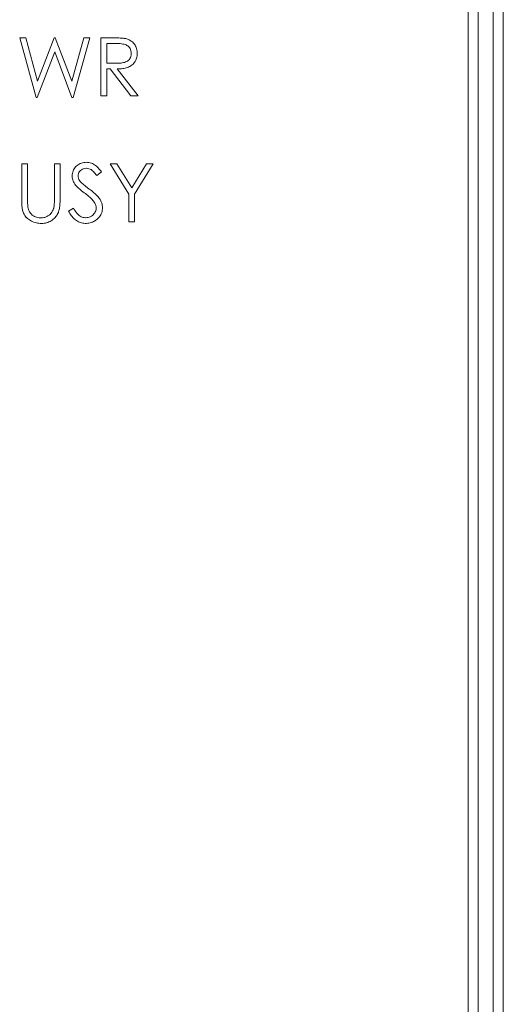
# Model space of a CAD drawing. Extents: x 0 to 866, y -1 to 607.
# Tile 24 of 39: x 369 to 378, y 310 to 329. Entities that reach past the tile are written whole.
import ezdxf

# ---------------------------------------------------------------- set-up
doc = ezdxf.new("R2010")
doc.units = 0
doc.header["$LTSCALE"] = 23.1
doc.header["$MEASUREMENT"] = 0
doc.layers.get('0').update_dxf_attribs({"linetype": 'CONTINUOUS'})

msp = doc.modelspace()

# ---------------------------------------------------------------- linework, layer by layer
at = {"lineweight": 5}
for p, q in [((378.252, 267.685), (378.252, 370.293)), ((378.052, 368.285), (378.052, 267.885)), ((377.752, 268.585), (377.752, 367.585)), ((377.552, 367.185), (377.552, 268.585)), ((368.774, 328.693), (368.655, 328.693)), ((368.655, 328.693), (368.981, 327.51)), ((369.009, 327.833), (368.774, 328.693)), ((369.339, 328.693), (369.009, 327.833)), ((369.362, 328.693), (369.339, 328.693)), ((369.689, 327.833), (369.362, 328.693)), ((369.928, 328.693), (369.689, 327.833)), ((369.714, 327.51), (370.045, 328.693)), ((370.045, 328.693), (369.928, 328.693)), ((370.267, 328.693), (370.267, 327.539)), ((370.53, 328.693), (370.267, 328.693)), ((370.563, 328.692), (370.53, 328.693)), ((370.593, 328.692), (370.563, 328.692)), ((370.621, 328.691), (370.593, 328.692)), ((370.647, 328.689), (370.621, 328.691)), ((370.671, 328.688), (370.647, 328.689)), ((370.693, 328.686), (370.671, 328.688)), ((370.713, 328.684), (370.693, 328.686)), ((370.731, 328.682), (370.713, 328.684)), ((370.747, 328.679), (370.731, 328.682)), ((370.759, 328.677), (370.747, 328.679)), ((370.784, 328.67), (370.759, 328.677)), ((370.807, 328.661), (370.784, 328.67)), ((370.829, 328.652), (370.807, 328.661)), ((370.382, 328.188), (370.382, 328.58)), ((370.382, 328.58), (370.594, 328.58)), ((370.594, 328.58), (370.624, 328.579)), ((370.624, 328.579), (370.652, 328.578)), ((370.652, 328.578), (370.678, 328.574)), ((370.678, 328.574), (370.703, 328.57)), ((370.703, 328.57), (370.726, 328.565)), ((370.726, 328.565), (370.747, 328.559)), ((370.747, 328.559), (370.766, 328.552)), ((370.766, 328.552), (370.784, 328.543)), ((370.784, 328.543), (370.799, 328.534)), ((370.799, 328.534), (370.805, 328.53)), ((370.805, 328.53), (370.822, 328.515)), ((370.822, 328.515), (370.836, 328.499)), ((370.85, 328.641), (370.829, 328.652)), ((370.836, 328.499), (370.848, 328.48)), ((370.848, 328.48), (370.857, 328.46)), ((370.87, 328.629), (370.85, 328.641)), ((370.857, 328.46), (370.863, 328.437)), ((370.881, 328.62), (370.87, 328.629)), ((370.899, 328.605), (370.881, 328.62)), ((370.916, 328.588), (370.899, 328.605)), ((370.931, 328.57), (370.916, 328.588)), ((370.944, 328.55), (370.931, 328.57)), ((370.956, 328.528), (370.944, 328.55)), ((370.96, 328.521), (370.956, 328.528)), ((370.969, 328.499), (370.96, 328.521)), ((370.976, 328.477), (370.969, 328.499)), ((370.982, 328.454), (370.976, 328.477)), ((369.002, 327.51), (369.35, 328.412)), ((369.35, 328.412), (369.692, 327.51)), ((370.832, 328.264), (370.817, 328.248)), ((370.844, 328.282), (370.832, 328.264)), ((370.854, 328.302), (370.844, 328.282)), ((370.861, 328.324), (370.854, 328.302)), ((370.866, 328.348), (370.861, 328.324)), ((370.863, 328.437), (370.867, 328.413)), ((370.868, 328.374), (370.866, 328.348)), ((370.867, 328.413), (370.868, 328.386)), ((370.868, 328.386), (370.868, 328.374)), ((370.959, 328.246), (370.968, 328.267)), ((370.968, 328.267), (370.976, 328.289)), ((370.976, 328.289), (370.981, 328.311)), ((370.981, 328.311), (370.986, 328.335)), ((370.986, 328.43), (370.982, 328.454)), ((370.988, 328.405), (370.986, 328.43)), ((370.986, 328.335), (370.988, 328.36)), ((370.989, 328.386), (370.988, 328.405)), ((370.988, 328.36), (370.989, 328.386)), ((370.581, 328.188), (370.382, 328.188)), ((370.382, 327.539), (370.382, 328.076)), ((370.382, 328.076), (370.448, 328.076)), ((370.448, 328.076), (370.862, 327.539)), ((370.612, 328.189), (370.581, 328.188)), ((370.589, 328.076), (370.593, 328.076)), ((371.005, 327.539), (370.589, 328.076)), ((370.593, 328.076), (370.622, 328.075)), ((370.64, 328.19), (370.612, 328.189)), ((370.622, 328.075), (370.649, 328.076)), ((370.667, 328.192), (370.64, 328.19)), ((370.649, 328.076), (370.675, 328.078)), ((370.692, 328.196), (370.667, 328.192)), ((370.675, 328.078), (370.701, 328.081)), ((370.716, 328.2), (370.692, 328.196)), ((370.701, 328.081), (370.725, 328.085)), ((370.737, 328.206), (370.716, 328.2)), ((370.725, 328.085), (370.749, 328.09)), ((370.757, 328.213), (370.737, 328.206)), ((370.749, 328.09), (370.771, 328.096)), ((370.776, 328.221), (370.757, 328.213)), ((370.771, 328.096), (370.792, 328.103)), ((370.792, 328.23), (370.776, 328.221)), ((370.799, 328.235), (370.792, 328.23)), ((370.792, 328.103), (370.813, 328.111)), ((370.817, 328.248), (370.799, 328.235)), ((370.813, 328.111), (370.832, 328.121)), ((370.832, 328.121), (370.851, 328.131)), ((370.851, 328.131), (370.868, 328.142)), ((370.868, 328.142), (370.885, 328.155)), ((370.885, 328.155), (370.888, 328.158)), ((370.888, 328.158), (370.906, 328.173)), ((370.906, 328.173), (370.921, 328.19)), ((370.921, 328.19), (370.936, 328.208)), ((370.936, 328.208), (370.948, 328.226)), ((370.948, 328.226), (370.959, 328.246)), ((368.981, 327.51), (369.002, 327.51)), ((369.692, 327.51), (369.714, 327.51)), ((370.267, 327.539), (370.382, 327.539)), ((370.862, 327.539), (371.005, 327.539)), ((368.696, 326.193), (368.696, 325.497)), ((368.811, 326.193), (368.696, 326.193)), ((368.811, 325.465), (368.811, 326.193)), ((369.344, 326.193), (369.344, 325.497)), ((369.458, 326.193), (369.344, 326.193)), ((369.458, 325.497), (369.458, 326.193)), ((369.749, 326.113), (369.735, 326.093)), ((369.765, 326.132), (369.749, 326.113)), ((369.777, 326.145), (369.765, 326.132)), ((369.796, 326.161), (369.777, 326.145)), ((369.815, 326.175), (369.796, 326.161)), ((369.835, 326.188), (369.815, 326.175)), ((369.856, 326.198), (369.835, 326.188)), ((369.879, 326.207), (369.856, 326.198)), ((369.902, 326.213), (369.879, 326.207)), ((369.927, 326.218), (369.902, 326.213)), ((369.952, 326.221), (369.927, 326.218)), ((369.976, 326.222), (369.952, 326.221)), ((370.003, 326.221), (369.976, 326.222)), ((370.029, 326.218), (370.003, 326.221)), ((370.053, 326.213), (370.029, 326.218)), ((370.077, 326.206), (370.053, 326.213)), ((370.099, 326.198), (370.077, 326.206)), ((370.121, 326.187), (370.099, 326.198)), ((370.142, 326.175), (370.121, 326.187)), ((370.159, 326.162), (370.142, 326.175)), ((370.177, 326.148), (370.159, 326.162)), ((370.195, 326.132), (370.177, 326.148)), ((370.212, 326.114), (370.195, 326.132)), ((370.229, 326.096), (370.212, 326.114)), ((370.584, 326.193), (370.451, 326.193)), ((370.451, 326.193), (370.824, 325.59)), ((370.878, 325.717), (370.584, 326.193)), ((371.169, 326.193), (370.878, 325.717)), ((370.936, 325.59), (371.302, 326.193)), ((371.302, 326.193), (371.169, 326.193)), ((369.698, 325.979), (369.697, 325.953)), ((369.697, 325.953), (369.697, 325.947)), ((369.697, 325.947), (369.699, 325.922)), ((369.701, 326.003), (369.698, 325.979)), ((369.699, 325.922), (369.703, 325.897)), ((369.707, 326.027), (369.701, 326.003)), ((369.714, 326.05), (369.707, 326.027)), ((369.724, 326.072), (369.714, 326.05)), ((369.735, 326.093), (369.724, 326.072)), ((369.816, 325.957), (369.817, 325.976)), ((369.817, 325.931), (369.816, 325.957)), ((369.817, 325.976), (369.822, 326)), ((369.822, 325.906), (369.817, 325.931)), ((369.822, 326), (369.831, 326.022)), ((369.831, 326.022), (369.844, 326.043)), ((369.844, 326.043), (369.861, 326.061)), ((369.861, 326.061), (369.879, 326.076)), ((369.879, 326.076), (369.899, 326.088)), ((369.899, 326.088), (369.922, 326.096)), ((369.922, 326.096), (369.946, 326.101)), ((369.946, 326.101), (369.973, 326.103)), ((369.973, 326.103), (369.978, 326.103)), ((369.978, 326.103), (370.004, 326.101)), ((370.004, 326.101), (370.029, 326.096)), ((370.029, 326.096), (370.051, 326.088)), ((370.051, 326.088), (370.072, 326.077)), ((370.072, 326.077), (370.092, 326.063)), ((370.092, 326.063), (370.1, 326.056)), ((370.1, 326.056), (370.117, 326.04)), ((370.117, 326.04), (370.135, 326.022)), ((370.135, 326.022), (370.152, 326.003)), ((370.152, 326.003), (370.168, 325.983)), ((370.168, 325.983), (370.185, 325.961)), ((370.185, 325.961), (370.278, 326.034)), ((370.247, 326.075), (370.229, 326.096)), ((370.264, 326.053), (370.247, 326.075)), ((370.278, 326.034), (370.264, 326.053)), ((369.703, 325.897), (369.709, 325.873)), ((369.709, 325.873), (369.718, 325.849)), ((369.718, 325.849), (369.724, 325.834)), ((369.724, 325.834), (369.735, 325.812)), ((369.735, 325.812), (369.748, 325.791)), ((369.748, 325.791), (369.763, 325.771)), ((369.763, 325.771), (369.78, 325.751)), ((369.78, 325.751), (369.782, 325.749)), ((369.782, 325.749), (369.793, 325.737)), ((369.793, 325.737), (369.807, 325.724)), ((369.807, 325.724), (369.823, 325.709)), ((369.831, 325.884), (369.822, 325.906)), ((369.842, 325.862), (369.831, 325.884)), ((369.856, 325.844), (369.842, 325.862)), ((369.865, 325.833), (369.856, 325.844)), ((369.877, 325.821), (369.865, 325.833)), ((369.891, 325.808), (369.877, 325.821)), ((369.907, 325.793), (369.891, 325.808)), ((369.926, 325.777), (369.907, 325.793)), ((369.947, 325.76), (369.926, 325.777)), ((369.971, 325.741), (369.947, 325.76)), ((369.996, 325.722), (369.971, 325.741)), ((370.037, 325.692), (369.996, 325.722)), ((369.823, 325.709), (369.842, 325.693)), ((369.842, 325.693), (369.862, 325.676)), ((369.862, 325.676), (369.884, 325.658)), ((369.884, 325.658), (369.909, 325.638)), ((369.909, 325.638), (369.936, 325.618)), ((369.936, 325.618), (369.959, 325.601)), ((369.959, 325.601), (369.983, 325.582)), ((369.983, 325.582), (370.006, 325.563)), ((370.006, 325.563), (370.027, 325.546)), ((370.027, 325.546), (370.047, 325.528)), ((370.061, 325.673), (370.037, 325.692)), ((370.047, 325.528), (370.065, 325.512)), ((370.084, 325.655), (370.061, 325.673)), ((370.106, 325.637), (370.084, 325.655)), ((370.127, 325.619), (370.106, 325.637)), ((370.146, 325.602), (370.127, 325.619)), ((370.164, 325.585), (370.146, 325.602)), ((370.181, 325.568), (370.164, 325.585)), ((370.197, 325.551), (370.181, 325.568)), ((370.212, 325.534), (370.197, 325.551)), ((370.225, 325.518), (370.212, 325.534)), ((370.824, 325.59), (370.824, 325.039)), ((370.936, 325.039), (370.936, 325.59)), ((368.696, 325.497), (368.696, 325.44)), ((368.696, 325.44), (368.697, 325.409)), ((368.697, 325.409), (368.699, 325.38)), ((368.699, 325.38), (368.701, 325.354)), ((368.701, 325.354), (368.703, 325.329)), ((368.812, 325.435), (368.811, 325.465)), ((368.813, 325.408), (368.812, 325.435)), ((368.814, 325.384), (368.813, 325.408)), ((368.815, 325.362), (368.814, 325.384)), ((368.817, 325.342), (368.815, 325.362)), ((368.818, 325.335), (368.817, 325.342)), ((368.821, 325.311), (368.818, 325.335)), ((369.337, 325.349), (369.334, 325.33)), ((369.34, 325.371), (369.337, 325.349)), ((369.341, 325.396), (369.34, 325.371)), ((369.343, 325.423), (369.341, 325.396)), ((369.344, 325.454), (369.343, 325.423)), ((369.344, 325.497), (369.344, 325.487)), ((369.344, 325.487), (369.344, 325.454)), ((369.447, 325.328), (369.45, 325.353)), ((369.45, 325.353), (369.453, 325.379)), ((369.453, 325.379), (369.455, 325.406)), ((369.455, 325.406), (369.457, 325.435)), ((369.457, 325.435), (369.458, 325.465)), ((369.458, 325.465), (369.458, 325.497)), ((370.065, 325.512), (370.081, 325.496)), ((370.081, 325.496), (370.096, 325.481)), ((370.096, 325.481), (370.109, 325.466)), ((370.109, 325.466), (370.121, 325.452)), ((370.121, 325.452), (370.136, 325.432)), ((370.136, 325.432), (370.149, 325.409)), ((370.149, 325.409), (370.16, 325.386)), ((370.16, 325.386), (370.168, 325.364)), ((370.168, 325.364), (370.172, 325.341)), ((370.172, 325.341), (370.174, 325.319)), ((370.236, 325.504), (370.225, 325.518)), ((370.251, 325.482), (370.236, 325.504)), ((370.264, 325.459), (370.251, 325.482)), ((370.275, 325.436), (370.264, 325.459)), ((370.283, 325.414), (370.275, 325.436)), ((370.29, 325.39), (370.283, 325.414)), ((370.295, 325.367), (370.29, 325.39)), ((370.298, 325.343), (370.295, 325.367)), ((370.299, 325.32), (370.298, 325.343)), ((368.703, 325.329), (368.706, 325.307)), ((368.706, 325.307), (368.709, 325.288)), ((368.709, 325.288), (368.712, 325.27)), ((368.712, 325.27), (368.717, 325.255)), ((368.717, 325.255), (368.722, 325.236)), ((368.722, 325.236), (368.731, 325.213)), ((368.731, 325.213), (368.742, 325.191)), ((368.742, 325.191), (368.756, 325.17)), ((368.756, 325.17), (368.77, 325.149)), ((368.77, 325.149), (368.787, 325.129)), ((368.828, 325.287), (368.821, 325.311)), ((368.837, 325.264), (368.828, 325.287)), ((368.849, 325.242), (368.837, 325.264)), ((368.856, 325.231), (368.849, 325.242)), ((368.87, 325.211), (368.856, 325.231)), ((368.887, 325.193), (368.87, 325.211)), ((368.905, 325.176), (368.887, 325.193)), ((368.926, 325.162), (368.905, 325.176)), ((368.948, 325.15), (368.926, 325.162)), ((368.969, 325.14), (368.948, 325.15)), ((368.992, 325.132), (368.969, 325.14)), ((369.18, 325.139), (369.157, 325.13)), ((369.195, 325.145), (369.18, 325.139)), ((369.217, 325.157), (369.195, 325.145)), ((369.238, 325.171), (369.217, 325.157)), ((369.257, 325.187), (369.238, 325.171)), ((369.274, 325.205), (369.257, 325.187)), ((369.281, 325.215), (369.274, 325.205)), ((369.296, 325.235), (369.281, 325.215)), ((369.309, 325.257), (369.296, 325.235)), ((369.319, 325.279), (369.309, 325.257)), ((369.328, 325.303), (369.319, 325.279)), ((369.331, 325.314), (369.328, 325.303)), ((369.334, 325.33), (369.331, 325.314)), ((369.359, 325.126), (369.375, 325.144)), ((369.375, 325.144), (369.389, 325.164)), ((369.389, 325.164), (369.402, 325.185)), ((369.402, 325.185), (369.413, 325.206)), ((369.413, 325.206), (369.423, 325.229)), ((369.423, 325.229), (369.428, 325.243)), ((369.428, 325.243), (369.434, 325.262)), ((369.434, 325.262), (369.439, 325.283)), ((369.439, 325.283), (369.443, 325.305)), ((369.443, 325.305), (369.447, 325.328)), ((369.721, 325.313), (369.623, 325.255)), ((369.623, 325.255), (369.635, 325.232)), ((369.635, 325.232), (369.65, 325.208)), ((369.65, 325.208), (369.664, 325.186)), ((369.664, 325.186), (369.68, 325.164)), ((369.68, 325.164), (369.695, 325.145)), ((369.695, 325.145), (369.712, 325.126)), ((369.737, 325.285), (369.721, 325.313)), ((369.753, 325.26), (369.737, 325.285)), ((369.769, 325.237), (369.753, 325.26)), ((369.786, 325.216), (369.769, 325.237)), ((369.803, 325.197), (369.786, 325.216)), ((369.821, 325.18), (369.803, 325.197)), ((369.838, 325.166), (369.821, 325.18)), ((369.857, 325.153), (369.838, 325.166)), ((369.875, 325.143), (369.857, 325.153)), ((369.895, 325.135), (369.875, 325.143)), ((370.057, 325.143), (370.034, 325.134)), ((370.078, 325.154), (370.057, 325.143)), ((370.098, 325.168), (370.078, 325.154)), ((370.111, 325.179), (370.098, 325.168)), ((370.129, 325.197), (370.111, 325.179)), ((370.144, 325.217), (370.129, 325.197)), ((370.156, 325.237), (370.144, 325.217)), ((370.165, 325.259), (370.156, 325.237)), ((370.17, 325.283), (370.165, 325.259)), ((370.173, 325.308), (370.17, 325.283)), ((370.174, 325.319), (370.173, 325.308)), ((370.22, 325.121), (370.236, 325.141)), ((370.236, 325.141), (370.251, 325.161)), ((370.251, 325.161), (370.264, 325.182)), ((370.264, 325.182), (370.275, 325.203)), ((370.275, 325.203), (370.283, 325.225)), ((370.283, 325.225), (370.29, 325.248)), ((370.29, 325.248), (370.295, 325.271)), ((370.295, 325.271), (370.298, 325.296)), ((370.298, 325.296), (370.299, 325.32)), ((368.787, 325.129), (368.791, 325.125)), ((368.791, 325.125), (368.809, 325.108)), ((368.809, 325.108), (368.827, 325.092)), ((368.827, 325.092), (368.847, 325.078)), ((368.847, 325.078), (368.869, 325.065)), ((368.869, 325.065), (368.891, 325.053)), ((368.891, 325.053), (368.916, 325.043)), ((368.916, 325.043), (368.939, 325.034)), ((368.939, 325.034), (368.962, 325.026)), ((368.962, 325.026), (368.986, 325.021)), ((368.986, 325.021), (369.011, 325.016)), ((369.016, 325.126), (368.992, 325.132)), ((369.011, 325.016), (369.036, 325.013)), ((369.041, 325.122), (369.016, 325.126)), ((369.036, 325.013), (369.062, 325.011)), ((369.067, 325.12), (369.041, 325.122)), ((369.062, 325.011), (369.089, 325.011)), ((369.082, 325.12), (369.067, 325.12)), ((369.108, 325.121), (369.082, 325.12)), ((369.089, 325.011), (369.114, 325.011)), ((369.133, 325.124), (369.108, 325.121)), ((369.114, 325.011), (369.14, 325.013)), ((369.157, 325.13), (369.133, 325.124)), ((369.14, 325.013), (369.165, 325.017)), ((369.165, 325.017), (369.189, 325.023)), ((369.189, 325.023), (369.213, 325.03)), ((369.213, 325.03), (369.235, 325.038)), ((369.235, 325.038), (369.257, 325.048)), ((369.257, 325.048), (369.279, 325.06)), ((369.279, 325.06), (369.299, 325.073)), ((369.299, 325.073), (369.301, 325.075)), ((369.301, 325.075), (369.322, 325.091)), ((369.322, 325.091), (369.341, 325.108)), ((369.341, 325.108), (369.359, 325.126)), ((369.712, 325.126), (369.729, 325.109)), ((369.729, 325.109), (369.746, 325.093)), ((369.746, 325.093), (369.765, 325.079)), ((369.765, 325.079), (369.783, 325.066)), ((369.783, 325.066), (369.803, 325.054)), ((369.803, 325.054), (369.822, 325.044)), ((369.822, 325.044), (369.843, 325.035)), ((369.843, 325.035), (369.863, 325.028)), ((369.863, 325.028), (369.885, 325.021)), ((369.885, 325.021), (369.907, 325.017)), ((369.914, 325.129), (369.895, 325.135)), ((369.907, 325.017), (369.93, 325.013)), ((369.934, 325.125), (369.914, 325.129)), ((369.93, 325.013), (369.953, 325.011)), ((369.954, 325.123), (369.934, 325.125)), ((369.953, 325.011), (369.976, 325.011)), ((369.96, 325.123), (369.954, 325.123)), ((369.986, 325.124), (369.96, 325.123)), ((369.976, 325.011), (369.981, 325.011)), ((369.981, 325.011), (370.006, 325.012)), ((370.011, 325.128), (369.986, 325.124)), ((370.006, 325.012), (370.03, 325.015)), ((370.034, 325.134), (370.011, 325.128)), ((370.03, 325.015), (370.054, 325.02)), ((370.054, 325.02), (370.077, 325.026)), ((370.077, 325.026), (370.099, 325.035)), ((370.099, 325.035), (370.121, 325.045)), ((370.121, 325.045), (370.142, 325.057)), ((370.142, 325.057), (370.163, 325.071)), ((370.163, 325.071), (370.183, 325.086)), ((370.183, 325.086), (370.203, 325.104)), ((370.203, 325.104), (370.22, 325.121)), ((370.824, 325.039), (370.936, 325.039))]:
    msp.add_line(p, q, dxfattribs=at)

doc.saveas('drawing.dxf')
